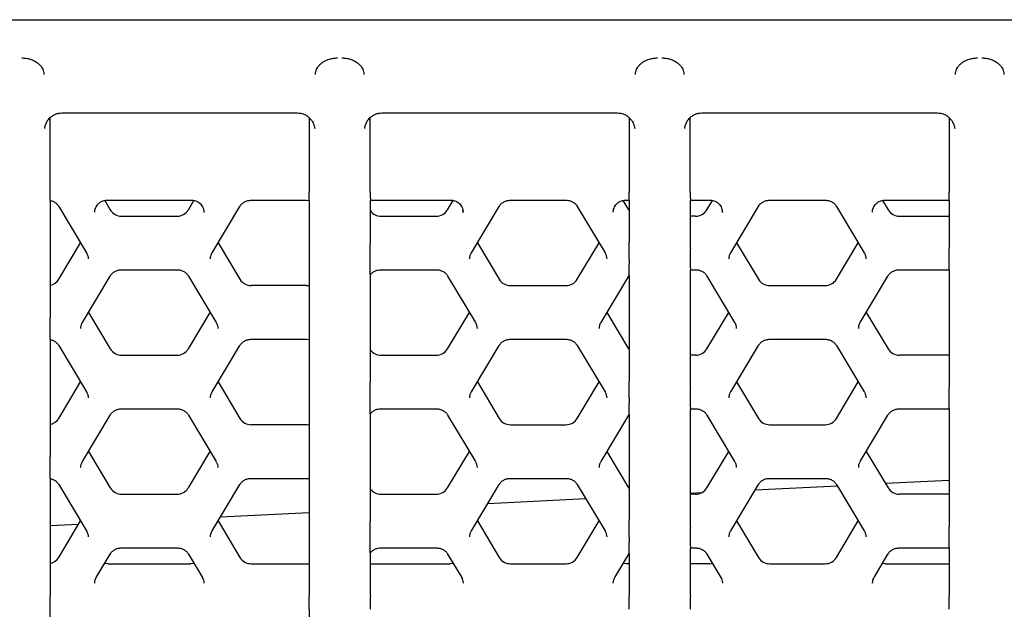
# Model space of a CAD drawing. Header units: millimetres. Extents: x 8 to 897, y 12 to 816.
# Tile 11 of 56: x 426.65 to 437.94, y 695.85 to 702.6. Entities that reach past the tile are written whole.
import ezdxf

# ---------------------------------------------------------------- set-up
doc = ezdxf.new("R2010")
doc.units = ezdxf.units.MM

msp = doc.modelspace()

# ---------------------------------------------------------------- linework, layer by layer
at = {"color": 7, "linetype": 'Continuous', "lineweight": 30}
for p, q in [((409.251, 702.604), (444.051, 702.604)), ((427.136, 701.536), (429.835, 701.536)), ((430.806, 701.536), (433.505, 701.536)), ((434.476, 701.536), (437.175, 701.536)), ((427.001, 700.627), (427.001, 701.482)), ((429.971, 701.482), (429.971, 700.627)), ((430.671, 700.628), (430.671, 701.482)), ((433.641, 701.482), (433.641, 700.628)), ((434.341, 700.628), (434.341, 701.482)), ((437.311, 701.482), (437.311, 700.628)), ((427.003, 699.192), (427.003, 700.531)), ((427.626, 700.533), (427.69, 700.426)), ((427.649, 700.536), (428.626, 700.536)), ((428.585, 700.426), (428.649, 700.533)), ((429.307, 700.536), (429.942, 700.536)), ((429.307, 700.536), (429.307, 700.536)), ((429.942, 700.536), (429.971, 700.533)), ((429.942, 700.536), (429.942, 700.536)), ((429.969, 700.533), (429.969, 699.19)), ((430.672, 700.536), (431.599, 700.536)), ((430.673, 700.044), (430.673, 700.536)), ((431.558, 700.426), (431.622, 700.533)), ((432.28, 700.536), (432.915, 700.536)), ((432.28, 700.536), (432.28, 700.536)), ((432.915, 700.536), (432.915, 700.536)), ((433.637, 700.426), (433.572, 700.533)), ((433.596, 700.536), (433.64, 700.536)), ((433.639, 700.536), (433.639, 700.053)), ((434.342, 700.536), (434.573, 700.536)), ((434.343, 699.985), (434.343, 700.536)), ((434.532, 700.426), (434.596, 700.533)), ((435.253, 700.536), (435.888, 700.536)), ((435.253, 700.536), (435.253, 700.536)), ((435.888, 700.536), (435.888, 700.536)), ((436.546, 700.533), (436.61, 700.426)), ((436.569, 700.536), (437.31, 700.536)), ((437.309, 700.536), (437.309, 699.985)), ((427.099, 700.464), (427.417, 699.933)), ((428.762, 700.409), (428.764, 700.398)), ((428.763, 700.41), (428.764, 700.395)), ((428.858, 699.933), (429.176, 700.464)), ((431.737, 700.395), (431.735, 700.418)), ((431.735, 700.417), (431.737, 700.398)), ((431.832, 699.933), (432.149, 700.464)), ((433.046, 700.464), (433.364, 699.933)), ((433.637, 700.426), (433.639, 700.422)), ((434.708, 700.417), (434.711, 700.398)), ((434.711, 700.395), (434.709, 700.418)), ((434.805, 699.933), (435.123, 700.464)), ((436.019, 700.464), (436.337, 699.933)), ((427.82, 700.353), (428.455, 700.353)), ((430.793, 700.353), (431.428, 700.353)), ((434.402, 700.353), (434.343, 700.353)), ((436.74, 700.353), (437.309, 700.353)), ((427.098, 699.629), (427.348, 700.047)), ((428.927, 700.047), (429.177, 699.629)), ((431.9, 700.047), (432.15, 699.629)), ((433.045, 699.629), (433.295, 700.047)), ((434.873, 700.047), (435.123, 699.629)), ((436.018, 699.629), (436.268, 700.047)), ((430.671, 699.804), (430.671, 699.859)), ((433.641, 699.861), (433.641, 699.802)), ((427.82, 699.739), (428.455, 699.739)), ((427.82, 699.739), (427.82, 699.739)), ((428.455, 699.739), (428.455, 699.739)), ((430.673, 698.45), (430.673, 699.684)), ((430.793, 699.739), (431.428, 699.739)), ((430.793, 699.739), (430.793, 699.739)), ((431.428, 699.739), (431.428, 699.739)), ((434.342, 699.739), (434.402, 699.739)), ((434.343, 698.391), (434.343, 699.739)), ((434.402, 699.739), (434.402, 699.739)), ((436.74, 699.739), (437.31, 699.739)), ((436.74, 699.739), (436.74, 699.739)), ((437.309, 699.739), (437.309, 698.391)), ((427.372, 699.136), (427.689, 699.667)), ((428.586, 699.667), (428.903, 699.136)), ((431.559, 699.667), (431.877, 699.136)), ((433.318, 699.136), (433.636, 699.667)), ((433.633, 699.665), (433.641, 699.674)), ((433.639, 699.672), (433.639, 698.46)), ((434.533, 699.667), (434.85, 699.136)), ((436.292, 699.136), (436.609, 699.667)), ((429.942, 699.557), (429.307, 699.557)), ((432.28, 699.557), (432.915, 699.557)), ((435.253, 699.557), (435.888, 699.557)), ((427.44, 699.25), (427.69, 698.832)), ((428.585, 698.832), (428.835, 699.25)), ((431.558, 698.832), (431.808, 699.25)), ((433.637, 698.832), (433.387, 699.25)), ((434.532, 698.832), (434.782, 699.25)), ((436.36, 699.25), (436.61, 698.832)), ((427.001, 699.033), (427.001, 699.036)), ((427.003, 697.598), (427.003, 698.937)), ((429.307, 698.942), (429.942, 698.942)), ((429.307, 698.942), (429.307, 698.942)), ((429.942, 698.942), (429.971, 698.94)), ((429.942, 698.942), (429.942, 698.942)), ((429.969, 698.944), (429.969, 697.596)), ((432.28, 698.942), (432.915, 698.942)), ((432.28, 698.942), (432.28, 698.942)), ((432.915, 698.942), (432.915, 698.942)), ((435.253, 698.942), (435.888, 698.942)), ((435.253, 698.942), (435.253, 698.942)), ((435.888, 698.942), (435.888, 698.942)), ((427.099, 698.87), (427.417, 698.339)), ((428.858, 698.339), (429.176, 698.87)), ((431.832, 698.339), (432.149, 698.87)), ((433.046, 698.87), (433.364, 698.339)), ((433.637, 698.832), (433.639, 698.828)), ((434.805, 698.339), (435.123, 698.87)), ((436.019, 698.87), (436.337, 698.339)), ((427.82, 698.76), (428.455, 698.76)), ((430.793, 698.76), (431.428, 698.76)), ((434.402, 698.76), (434.343, 698.76)), ((437.309, 698.76), (436.74, 698.76)), ((427.098, 698.035), (427.348, 698.453)), ((428.927, 698.453), (429.177, 698.035)), ((431.9, 698.453), (432.15, 698.035)), ((433.045, 698.035), (433.295, 698.453)), ((434.873, 698.453), (435.123, 698.035)), ((436.018, 698.035), (436.268, 698.453)), ((430.671, 698.21), (430.671, 698.266)), ((433.641, 698.267), (433.641, 698.208)), ((427.82, 698.145), (428.455, 698.145)), ((427.82, 698.145), (427.82, 698.145)), ((428.455, 698.145), (428.455, 698.145)), ((430.793, 698.145), (431.428, 698.145)), ((430.793, 698.145), (430.793, 698.145)), ((431.428, 698.145), (431.428, 698.145)), ((434.342, 698.145), (434.402, 698.145)), ((434.343, 696.797), (434.343, 698.145)), ((434.402, 698.145), (434.402, 698.145)), ((436.74, 698.145), (437.31, 698.145)), ((436.74, 698.145), (436.74, 698.145)), ((437.309, 698.145), (437.309, 696.797)), ((427.372, 697.542), (427.689, 698.073)), ((428.586, 698.073), (428.903, 697.542)), ((430.673, 696.856), (430.673, 698.09)), ((431.559, 698.073), (431.877, 697.542)), ((433.318, 697.542), (433.636, 698.073)), ((433.633, 698.071), (433.641, 698.08)), ((433.639, 698.078), (433.639, 696.866)), ((434.533, 698.073), (434.85, 697.542)), ((436.292, 697.542), (436.609, 698.073)), ((429.942, 697.963), (429.307, 697.963)), ((432.28, 697.963), (432.915, 697.963)), ((435.253, 697.963), (435.888, 697.963)), ((427.44, 697.657), (427.69, 697.238)), ((428.585, 697.238), (428.835, 697.657)), ((431.558, 697.238), (431.808, 697.657)), ((433.637, 697.238), (433.387, 697.657)), ((434.532, 697.238), (434.782, 697.657)), ((436.36, 697.657), (436.61, 697.238)), ((427.001, 697.439), (427.001, 697.443)), ((427.003, 696.004), (427.003, 697.344)), ((429.307, 697.348), (429.942, 697.348)), ((429.307, 697.348), (429.307, 697.348)), ((429.942, 697.348), (429.971, 697.346)), ((429.942, 697.348), (429.942, 697.348)), ((429.969, 697.35), (429.969, 696.003)), ((432.28, 697.348), (432.915, 697.348)), ((432.915, 697.348), (432.915, 697.348)), ((435.253, 697.348), (435.888, 697.348)), ((435.888, 697.348), (435.888, 697.348)), ((437.309, 697.325), (436.58, 697.288)), ((427.099, 697.276), (427.417, 696.745)), ((428.858, 696.745), (429.176, 697.276)), ((431.832, 696.745), (432.149, 697.276)), ((433.046, 697.276), (433.364, 696.745)), ((433.637, 697.238), (433.639, 697.235)), ((434.805, 696.745), (435.123, 697.276)), ((436.029, 697.26), (435.084, 697.213)), ((436.019, 697.276), (436.337, 696.745)), ((427.82, 697.166), (428.455, 697.166)), ((430.793, 697.166), (431.428, 697.166)), ((433.143, 697.114), (432.018, 697.057)), ((434.465, 697.181), (434.343, 697.175)), ((434.402, 697.166), (434.343, 697.166)), ((437.309, 697.166), (436.74, 697.166)), ((427.098, 696.441), (427.348, 696.86)), ((428.927, 696.86), (429.177, 696.441)), ((429.969, 696.954), (428.952, 696.902)), ((431.9, 696.86), (432.15, 696.441)), ((433.045, 696.441), (433.295, 696.86)), ((434.873, 696.86), (435.123, 696.441)), ((436.018, 696.441), (436.268, 696.86)), ((427.324, 696.82), (427.003, 696.804)), ((430.671, 696.616), (430.671, 696.672)), ((433.641, 696.673), (433.641, 696.615)), ((427.82, 696.551), (428.455, 696.551)), ((427.82, 696.551), (427.82, 696.551)), ((428.455, 696.551), (428.455, 696.551)), ((430.793, 696.551), (431.428, 696.551)), ((430.793, 696.551), (430.793, 696.551)), ((431.428, 696.551), (431.428, 696.551)), ((434.342, 696.551), (434.402, 696.551)), ((434.343, 696), (434.343, 696.551)), ((434.402, 696.551), (434.402, 696.551)), ((436.74, 696.551), (437.31, 696.551)), ((436.74, 696.551), (436.74, 696.551)), ((437.309, 696.551), (437.309, 696)), ((427.529, 696.211), (427.689, 696.479)), ((428.586, 696.479), (428.746, 696.211)), ((430.673, 696), (430.673, 696.497)), ((431.559, 696.479), (431.72, 696.211)), ((433.476, 696.211), (433.636, 696.479)), ((433.633, 696.477), (433.641, 696.486)), ((433.639, 696.484), (433.639, 696)), ((434.533, 696.479), (434.693, 696.211)), ((436.449, 696.211), (436.609, 696.479)), ((427.661, 696.369), (428.614, 696.369)), ((429.307, 696.369), (429.942, 696.369)), ((430.673, 696.369), (431.587, 696.369)), ((432.28, 696.369), (432.915, 696.369)), ((433.639, 696.369), (433.608, 696.369)), ((434.561, 696.369), (434.343, 696.369)), ((435.253, 696.369), (435.888, 696.369)), ((436.581, 696.369), (437.309, 696.369)), ((427.511, 696.145), (427.511, 696.151)), ((428.763, 696.152), (428.764, 696.147)), ((428.764, 696.152), (428.764, 696.145)), ((431.737, 696.152), (431.737, 696.147)), ((431.737, 696.152), (431.737, 696.145)), ((433.458, 696.145), (433.458, 696.151)), ((434.71, 696.152), (434.711, 696.147)), ((434.71, 696.152), (434.711, 696.145)), ((436.431, 696.147), (436.432, 696.152)), ((436.431, 696.152), (436.431, 696.145)), ((427.001, 694.471), (427.001, 695.849)), ((429.971, 695.849), (429.971, 694.471))]:
    msp.add_line(p, q, dxfattribs=at)
at = {"color": 7, "linetype": 'Continuous', "lineweight": 30, "flags": 128}
for points in [[(427.099, 700.464), (427.1, 700.462), (427.102, 700.461)], [(429.176, 700.464), (429.175, 700.462), (429.173, 700.461)], [(432.147, 700.461), (432.148, 700.462), (432.149, 700.464)], [(433.046, 700.464), (433.047, 700.462), (433.048, 700.461)], [(435.12, 700.461), (435.121, 700.462), (435.123, 700.464)], [(436.019, 700.464), (436.02, 700.462), (436.022, 700.461)], [(427.417, 699.933), (427.418, 699.931), (427.419, 699.93)], [(428.858, 699.933), (428.857, 699.931), (428.856, 699.93)], [(431.832, 699.933), (431.83, 699.931), (431.829, 699.93)], [(433.364, 699.933), (433.365, 699.931), (433.366, 699.93)], [(434.805, 699.933), (434.804, 699.931), (434.803, 699.93)], [(436.337, 699.933), (436.338, 699.931), (436.339, 699.93)], [(427.689, 699.667), (427.688, 699.666), (427.687, 699.665)], [(428.586, 699.667), (428.587, 699.666), (428.588, 699.665)], [(431.559, 699.667), (431.56, 699.666), (431.562, 699.665)], [(433.636, 699.667), (433.635, 699.666), (433.633, 699.665)], [(434.533, 699.667), (434.534, 699.666), (434.535, 699.665)], [(436.609, 699.667), (436.608, 699.666), (436.607, 699.665)], [(429.942, 699.557), (429.961, 699.558), (429.969, 699.559)], [(427.372, 699.136), (427.37, 699.134), (427.369, 699.133)], [(428.903, 699.136), (428.905, 699.134), (428.906, 699.133)], [(431.877, 699.136), (431.878, 699.134), (431.879, 699.133)], [(433.318, 699.136), (433.317, 699.134), (433.316, 699.133)], [(434.85, 699.136), (434.851, 699.134), (434.853, 699.133)], [(436.292, 699.136), (436.291, 699.134), (436.289, 699.133)], [(427.099, 698.87), (427.1, 698.869), (427.102, 698.868)], [(429.176, 698.87), (429.175, 698.869), (429.173, 698.868)], [(432.149, 698.87), (432.148, 698.869), (432.147, 698.868)], [(433.046, 698.87), (433.047, 698.869), (433.048, 698.868)], [(435.123, 698.87), (435.121, 698.869), (435.12, 698.868)], [(436.019, 698.87), (436.02, 698.869), (436.022, 698.868)], [(427.417, 698.339), (427.418, 698.337), (427.419, 698.336)], [(428.858, 698.339), (428.857, 698.337), (428.856, 698.336)], [(431.832, 698.339), (431.83, 698.337), (431.829, 698.336)], [(433.364, 698.339), (433.365, 698.337), (433.366, 698.336)], [(434.805, 698.339), (434.804, 698.337), (434.803, 698.336)], [(436.337, 698.339), (436.338, 698.337), (436.339, 698.336)], [(427.689, 698.073), (427.688, 698.072), (427.687, 698.071)], [(428.586, 698.073), (428.587, 698.072), (428.588, 698.071)], [(431.559, 698.073), (431.56, 698.072), (431.562, 698.071)], [(433.636, 698.073), (433.635, 698.072), (433.633, 698.071)], [(434.533, 698.073), (434.534, 698.072), (434.535, 698.071)], [(436.609, 698.073), (436.608, 698.072), (436.607, 698.071)], [(429.942, 697.963), (429.961, 697.964), (429.969, 697.965)], [(427.372, 697.542), (427.37, 697.541), (427.369, 697.54)], [(428.903, 697.542), (428.905, 697.541), (428.906, 697.54)], [(431.877, 697.542), (431.878, 697.541), (431.879, 697.54)], [(433.318, 697.542), (433.317, 697.541), (433.316, 697.54)], [(434.85, 697.542), (434.851, 697.541), (434.853, 697.54)], [(436.292, 697.542), (436.291, 697.541), (436.289, 697.54)], [(427.099, 697.276), (427.1, 697.275), (427.102, 697.274)], [(429.176, 697.276), (429.175, 697.275), (429.173, 697.274)], [(432.149, 697.276), (432.148, 697.275), (432.147, 697.274)], [(433.046, 697.276), (433.047, 697.275), (433.048, 697.274)], [(435.123, 697.276), (435.121, 697.275), (435.12, 697.274)], [(436.019, 697.276), (436.02, 697.275), (436.022, 697.274)], [(427.417, 696.745), (427.418, 696.744), (427.419, 696.743)], [(428.858, 696.745), (428.857, 696.744), (428.856, 696.743)], [(431.832, 696.745), (431.83, 696.744), (431.829, 696.743)], [(433.364, 696.745), (433.365, 696.744), (433.366, 696.743)], [(434.805, 696.745), (434.804, 696.744), (434.803, 696.743)], [(436.337, 696.745), (436.338, 696.744), (436.339, 696.743)], [(427.689, 696.479), (427.688, 696.478), (427.687, 696.477)], [(428.586, 696.479), (428.587, 696.478), (428.588, 696.477)], [(431.559, 696.479), (431.56, 696.478), (431.562, 696.477)], [(433.636, 696.479), (433.635, 696.478), (433.633, 696.477)], [(434.533, 696.479), (434.534, 696.478), (434.535, 696.477)], [(436.609, 696.479), (436.608, 696.478), (436.607, 696.477)], [(427.661, 696.369), (427.635, 696.371), (427.626, 696.373)], [(428.649, 696.373), (428.64, 696.371), (428.614, 696.369)], [(429.942, 696.369), (429.961, 696.37), (429.969, 696.371)], [(431.623, 696.373), (431.613, 696.371), (431.587, 696.369)], [(433.608, 696.369), (433.582, 696.371), (433.572, 696.373)], [(434.561, 696.369), (434.587, 696.371), (434.596, 696.373)], [(436.581, 696.369), (436.555, 696.371), (436.546, 696.373)]]:
    msp.add_lwpolyline(points, dxfattribs=at)
at = {"color": 7, "linetype": 'Continuous', "lineweight": 30}
for centre, radius, start, end in [((427.819, 700.504), 0.151, 211.3454, 270.3597), ((428.456, 700.504), 0.151, 269.6403, 328.6546), ((430.793, 700.505), 0.152, 217.6706, 270.3062), ((431.429, 700.504), 0.151, 269.6403, 328.6546), ((434.403, 700.504), 0.151, 269.6403, 328.6546), ((436.739, 700.504), 0.151, 211.3454, 270.3597), ((426.97, 699.707), 0.15, 282.5497, 328.7393), ((429.306, 699.708), 0.151, 211.3454, 270.3597), ((432.279, 699.708), 0.151, 211.3454, 270.3597), ((432.916, 699.708), 0.151, 269.6403, 328.6546), ((435.252, 699.708), 0.151, 211.3454, 270.3597), ((435.889, 699.708), 0.151, 269.6403, 328.6546), ((427.819, 698.911), 0.151, 211.3454, 270.3597), ((428.456, 698.911), 0.151, 269.6403, 328.6546), ((430.793, 698.911), 0.152, 217.6706, 270.3062), ((431.429, 698.911), 0.151, 269.6403, 328.6546), ((434.403, 698.911), 0.151, 269.6403, 328.6546), ((436.739, 698.911), 0.151, 211.3454, 270.3597), ((426.97, 698.113), 0.15, 282.5497, 328.7393), ((429.306, 698.114), 0.151, 211.3454, 270.3597), ((432.279, 698.114), 0.151, 211.3454, 270.3597), ((432.916, 698.114), 0.151, 269.6403, 328.6546), ((435.252, 698.114), 0.151, 211.3454, 270.3597), ((435.889, 698.114), 0.151, 269.6403, 328.6546), ((427.819, 697.317), 0.151, 211.3454, 270.3597), ((428.456, 697.317), 0.151, 269.6403, 328.6546), ((430.793, 697.317), 0.152, 217.6706, 270.3062), ((431.429, 697.317), 0.151, 269.6403, 328.6546), ((434.403, 697.317), 0.151, 269.6403, 328.6546), ((436.739, 697.317), 0.151, 211.3454, 270.3597), ((426.97, 696.519), 0.15, 282.5497, 328.7393), ((429.306, 696.52), 0.151, 211.3454, 270.3597), ((432.279, 696.52), 0.151, 211.3454, 270.3597), ((432.916, 696.52), 0.151, 269.6403, 328.6546), ((435.252, 696.52), 0.151, 211.3454, 270.3597), ((435.889, 696.52), 0.151, 269.6403, 328.6546)]:
    msp.add_arc(centre, radius, start, end, dxfattribs=at)
for centre, start_param, end_param in [((430.673, 700.661), 1.832644, 3.141641), ((433.639, 700.661), 3.141544, 4.450541), ((434.343, 700.661), 1.832644, 3.141641), ((437.309, 700.661), 3.141544, 4.450541), ((434.343, 699.864), 0.261848, 3.141641), ((437.309, 699.864), 3.141544, 6.021337), ((434.343, 698.27), 0.261848, 3.141641), ((437.309, 698.27), 3.141544, 6.021337), ((434.343, 696.676), 0.261848, 3.141641), ((437.309, 696.676), 3.141544, 6.021337), ((430.673, 695.879), 0.261848, 1.832644), ((433.639, 695.879), 4.450541, 6.021337), ((434.343, 695.879), 0.261848, 1.832644), ((437.309, 695.879), 4.450541, 6.021337)]:
    msp.add_ellipse(centre, major_axis=(0, 0.125), ratio=0.013488, start_param=start_param, end_param=end_param, dxfattribs=at)
for points, knots in [([(426.676, 702.166), (426.692, 702.166), (426.724, 702.164), (426.771, 702.154), (426.816, 702.136), (426.846, 702.117), (426.864, 702.103), (426.873, 702.094), (426.883, 702.084), (426.893, 702.073), (426.904, 702.057), (426.916, 702.035), (426.926, 702.006), (426.928, 701.986), (426.929, 701.975)], [0, 0, 0, 0, 0.105375, 0.216596, 0.33553, 0.463705, 0.498439, 0.537339, 0.580425, 0.627711, 0.67921, 0.774391, 0.881315, 1, 1, 1, 1]), ([(430.043, 701.975), (430.044, 701.986), (430.045, 702.006), (430.055, 702.035), (430.071, 702.063), (430.091, 702.088), (430.112, 702.106), (430.127, 702.117), (430.137, 702.124), (430.147, 702.13), (430.168, 702.141), (430.2, 702.154), (430.248, 702.164), (430.28, 702.166), (430.296, 702.166)], [0, 0, 0, 0, 0.118699, 0.22563, 0.320811, 0.441548, 0.536105, 0.569143, 0.601542, 0.633322, 0.664503, 0.783434, 0.894645, 1, 1, 1, 1]), ([(430.346, 702.166), (430.362, 702.166), (430.394, 702.164), (430.441, 702.154), (430.486, 702.136), (430.516, 702.117), (430.534, 702.103), (430.543, 702.094), (430.553, 702.084), (430.563, 702.073), (430.574, 702.057), (430.586, 702.035), (430.596, 702.006), (430.598, 701.986), (430.599, 701.975)], [0, 0, 0, 0, 0.105375, 0.216596, 0.33553, 0.463705, 0.498439, 0.537339, 0.580425, 0.627711, 0.67921, 0.774391, 0.881315, 1, 1, 1, 1]), ([(433.713, 701.975), (433.714, 701.986), (433.715, 702.006), (433.725, 702.035), (433.741, 702.063), (433.761, 702.088), (433.782, 702.106), (433.797, 702.117), (433.807, 702.124), (433.817, 702.13), (433.838, 702.141), (433.87, 702.154), (433.918, 702.164), (433.95, 702.166), (433.966, 702.166)], [0, 0, 0, 0, 0.118699, 0.22563, 0.320811, 0.441548, 0.536105, 0.569143, 0.601542, 0.633322, 0.664503, 0.783434, 0.894645, 1, 1, 1, 1]), ([(434.016, 702.166), (434.032, 702.166), (434.064, 702.164), (434.111, 702.154), (434.156, 702.136), (434.186, 702.117), (434.204, 702.103), (434.213, 702.094), (434.223, 702.084), (434.233, 702.073), (434.244, 702.057), (434.256, 702.035), (434.266, 702.006), (434.268, 701.986), (434.269, 701.975)], [0, 0, 0, 0, 0.105375, 0.216596, 0.33553, 0.463705, 0.498439, 0.537339, 0.580425, 0.627711, 0.67921, 0.774391, 0.881315, 1, 1, 1, 1]), ([(437.383, 701.975), (437.384, 701.986), (437.385, 702.006), (437.395, 702.035), (437.411, 702.063), (437.431, 702.088), (437.452, 702.106), (437.467, 702.117), (437.477, 702.124), (437.487, 702.13), (437.508, 702.141), (437.54, 702.154), (437.588, 702.164), (437.62, 702.166), (437.636, 702.166)], [0, 0, 0, 0, 0.118699, 0.22563, 0.320811, 0.441548, 0.536105, 0.569143, 0.601542, 0.633322, 0.664503, 0.783434, 0.894645, 1, 1, 1, 1]), ([(437.686, 702.166), (437.702, 702.166), (437.734, 702.164), (437.781, 702.154), (437.826, 702.136), (437.856, 702.117), (437.874, 702.103), (437.883, 702.094), (437.893, 702.084), (437.903, 702.073), (437.914, 702.057), (437.926, 702.035), (437.936, 702.006), (437.938, 701.986), (437.939, 701.975)], [0, 0, 0, 0, 0.1053747, 0.216596, 0.3355296, 0.4637046, 0.4984394, 0.5373392, 0.5804247, 0.6277111, 0.6792097, 0.7743912, 0.8813153, 1, 1, 1, 1]), ([(426.938, 701.359), (426.938, 701.361), (426.938, 701.364), (426.939, 701.372), (426.942, 701.383), (426.946, 701.399), (426.953, 701.417), (426.966, 701.442), (426.988, 701.472), (427.021, 701.501), (427.059, 701.522), (427.097, 701.534), (427.123, 701.535), (427.136, 701.536)], [0, 0, 0, 0, 0.080981, 0.155784, 0.222059, 0.280765, 0.337776, 0.397619, 0.526327, 0.65528, 0.775681, 0.890448, 1, 1, 1, 1]), ([(429.836, 701.536), (429.848, 701.535), (429.873, 701.534), (429.912, 701.522), (429.948, 701.503), (429.981, 701.475), (430.003, 701.447), (430.015, 701.424), (430.023, 701.408), (430.028, 701.393), (430.032, 701.375), (430.033, 701.366), (430.034, 701.359)], [0, 0, 0, 0, 0.109842, 0.22726, 0.351631, 0.480135, 0.604324, 0.66411, 0.724523, 0.787798, 0.855006, 1, 1, 1, 1]), ([(430.608, 701.359), (430.608, 701.361), (430.608, 701.364), (430.609, 701.372), (430.612, 701.383), (430.616, 701.399), (430.623, 701.417), (430.636, 701.442), (430.658, 701.472), (430.691, 701.501), (430.729, 701.522), (430.767, 701.534), (430.793, 701.535), (430.806, 701.536)], [0, 0, 0, 0, 0.080981, 0.155784, 0.222059, 0.280765, 0.337776, 0.397619, 0.526327, 0.65528, 0.775681, 0.890448, 1, 1, 1, 1]), ([(433.506, 701.536), (433.518, 701.535), (433.543, 701.534), (433.582, 701.522), (433.618, 701.503), (433.651, 701.475), (433.673, 701.447), (433.685, 701.424), (433.693, 701.408), (433.698, 701.393), (433.702, 701.375), (433.703, 701.366), (433.704, 701.359)], [0, 0, 0, 0, 0.109842, 0.22726, 0.351631, 0.480135, 0.604324, 0.66411, 0.724523, 0.787798, 0.855006, 1, 1, 1, 1]), ([(434.278, 701.359), (434.278, 701.361), (434.278, 701.364), (434.279, 701.372), (434.282, 701.383), (434.286, 701.399), (434.293, 701.417), (434.306, 701.442), (434.328, 701.472), (434.361, 701.501), (434.399, 701.522), (434.437, 701.534), (434.463, 701.535), (434.476, 701.536)], [0, 0, 0, 0, 0.080981, 0.155784, 0.222059, 0.280765, 0.337776, 0.397619, 0.526327, 0.65528, 0.775681, 0.890448, 1, 1, 1, 1]), ([(437.176, 701.536), (437.188, 701.535), (437.213, 701.534), (437.252, 701.522), (437.288, 701.503), (437.321, 701.475), (437.343, 701.447), (437.355, 701.424), (437.363, 701.408), (437.368, 701.393), (437.372, 701.375), (437.373, 701.366), (437.374, 701.359)], [0, 0, 0, 0, 0.109842, 0.22726, 0.351631, 0.480135, 0.604324, 0.66411, 0.724523, 0.787798, 0.855006, 1, 1, 1, 1]), ([(427.002, 700.533), (427.002, 700.533), (427.002, 700.531), (427.002, 700.542), (427.001, 700.564), (427.001, 700.595), (427.001, 700.617), (427.001, 700.627)], [0, 0, 0, 0, 0.02111, 0.282231, 0.547904, 0.818016, 1, 1, 1, 1]), ([(429.97, 700.534), (429.97, 700.534), (429.97, 700.532), (429.97, 700.542), (429.971, 700.564), (429.971, 700.595), (429.971, 700.618), (429.971, 700.627)], [0, 0, 0, 0, 0.015228, 0.278748, 0.544487, 0.81368, 1, 1, 1, 1]), ([(427.002, 700.531), (427.008, 700.53), (427.027, 700.527), (427.054, 700.512), (427.082, 700.49), (427.095, 700.471), (427.102, 700.461)], [0, 0, 0, 0, 0.156474, 0.438604, 0.719762, 1, 1, 1, 1]), ([(427.511, 700.398), (427.511, 700.398), (427.511, 700.399), (427.511, 700.403), (427.511, 700.414), (427.515, 700.434), (427.526, 700.46), (427.539, 700.48), (427.551, 700.494), (427.562, 700.503), (427.574, 700.513), (427.59, 700.522), (427.608, 700.53), (427.629, 700.535), (427.644, 700.535), (427.651, 700.535)], [0, 0, 0, 0, 0.013531, 0.028749, 0.065412, 0.16747, 0.306734, 0.428341, 0.491132, 0.542871, 0.620802, 0.700056, 0.793095, 0.894886, 1, 1, 1, 1]), ([(428.624, 700.535), (428.634, 700.535), (428.653, 700.534), (428.678, 700.526), (428.699, 700.515), (428.717, 700.501), (428.734, 700.483), (428.749, 700.459), (428.76, 700.434), (428.762, 700.417), (428.762, 700.409)], [0, 0, 0, 0, 0.157634, 0.287418, 0.382319, 0.487586, 0.607908, 0.744163, 0.89594, 1, 1, 1, 1]), ([(429.173, 700.461), (429.181, 700.472), (429.196, 700.494), (429.228, 700.517), (429.266, 700.533), (429.293, 700.535), (429.307, 700.536)], [0, 0, 0, 0, 0.24871, 0.498249, 0.748663, 1, 1, 1, 1]), ([(431.598, 700.535), (431.608, 700.535), (431.626, 700.534), (431.651, 700.526), (431.672, 700.515), (431.69, 700.501), (431.708, 700.483), (431.723, 700.459), (431.732, 700.436), (431.734, 700.422), (431.735, 700.417)], [0, 0, 0, 0, 0.16379, 0.298643, 0.39725, 0.506627, 0.631648, 0.773224, 0.930928, 1, 1, 1, 1]), ([(432.147, 700.461), (432.154, 700.472), (432.169, 700.494), (432.202, 700.517), (432.239, 700.533), (432.266, 700.535), (432.28, 700.536)], [0, 0, 0, 0, 0.2487098, 0.4982485, 0.7486631, 1, 1, 1, 1]), ([(432.915, 700.536), (432.929, 700.535), (432.956, 700.533), (432.993, 700.517), (433.026, 700.494), (433.041, 700.472), (433.048, 700.461)], [0, 0, 0, 0, 0.2513369, 0.5017515, 0.7512902, 1, 1, 1, 1]), ([(433.458, 700.398), (433.458, 700.398), (433.458, 700.399), (433.458, 700.403), (433.458, 700.414), (433.462, 700.434), (433.472, 700.46), (433.486, 700.48), (433.498, 700.494), (433.508, 700.503), (433.52, 700.513), (433.536, 700.522), (433.555, 700.53), (433.576, 700.535), (433.59, 700.535), (433.598, 700.535)], [0, 0, 0, 0, 0.013531, 0.028749, 0.065412, 0.16747, 0.306734, 0.428341, 0.491132, 0.542871, 0.620802, 0.700056, 0.793095, 0.894886, 1, 1, 1, 1]), ([(434.571, 700.535), (434.581, 700.535), (434.599, 700.534), (434.624, 700.526), (434.645, 700.515), (434.663, 700.501), (434.681, 700.483), (434.696, 700.459), (434.706, 700.436), (434.707, 700.422), (434.708, 700.417)], [0, 0, 0, 0, 0.16379, 0.298643, 0.39725, 0.506627, 0.631648, 0.773224, 0.930928, 1, 1, 1, 1]), ([(435.12, 700.461), (435.128, 700.472), (435.142, 700.494), (435.175, 700.517), (435.213, 700.533), (435.24, 700.535), (435.253, 700.536)], [0, 0, 0, 0, 0.24871, 0.498249, 0.748663, 1, 1, 1, 1]), ([(435.888, 700.536), (435.902, 700.535), (435.929, 700.533), (435.967, 700.517), (435.999, 700.494), (436.014, 700.472), (436.022, 700.461)], [0, 0, 0, 0, 0.251337, 0.501751, 0.75129, 1, 1, 1, 1]), ([(436.431, 700.398), (436.431, 700.398), (436.431, 700.399), (436.431, 700.403), (436.431, 700.414), (436.435, 700.434), (436.446, 700.46), (436.459, 700.48), (436.471, 700.494), (436.482, 700.503), (436.494, 700.513), (436.51, 700.522), (436.528, 700.53), (436.549, 700.535), (436.564, 700.535), (436.571, 700.535)], [0, 0, 0, 0, 0.013531, 0.028749, 0.065412, 0.16747, 0.306734, 0.428341, 0.491132, 0.542871, 0.620802, 0.700056, 0.793095, 0.894886, 1, 1, 1, 1]), ([(430.671, 699.859), (430.671, 699.87), (430.671, 699.891), (430.671, 699.922), (430.671, 699.951), (430.671, 699.976), (430.672, 699.998), (430.672, 700.018), (430.672, 700.035), (430.672, 700.041), (430.673, 700.044)], [0, 0, 0, 0, 0.145963, 0.29205, 0.420245, 0.548438, 0.656044, 0.763492, 0.899766, 1, 1, 1, 1]), ([(433.641, 699.861), (433.641, 699.871), (433.641, 699.892), (433.641, 699.924), (433.641, 699.953), (433.64, 699.98), (433.64, 700.004), (433.64, 700.026), (433.639, 700.045), (433.639, 700.051), (433.639, 700.053)], [0, 0, 0, 0, 0.142454, 0.285051, 0.414005, 0.542989, 0.660286, 0.777397, 0.907911, 1, 1, 1, 1]), ([(427.419, 699.93), (427.424, 699.919), (427.434, 699.898), (427.435, 699.875), (427.436, 699.864)], [0, 0, 0, 0, 0.502816, 1, 1, 1, 1]), ([(428.839, 699.864), (428.84, 699.875), (428.841, 699.898), (428.851, 699.919), (428.856, 699.93)], [0, 0, 0, 0, 0.497184, 1, 1, 1, 1]), ([(431.812, 699.864), (431.813, 699.875), (431.815, 699.898), (431.824, 699.919), (431.829, 699.93)], [0, 0, 0, 0, 0.497184, 1, 1, 1, 1]), ([(433.366, 699.93), (433.371, 699.919), (433.381, 699.898), (433.382, 699.875), (433.383, 699.864)], [0, 0, 0, 0, 0.502816, 1, 1, 1, 1]), ([(434.786, 699.864), (434.787, 699.875), (434.788, 699.898), (434.798, 699.919), (434.802, 699.93)], [0, 0, 0, 0, 0.497184, 1, 1, 1, 1]), ([(436.339, 699.93), (436.344, 699.919), (436.354, 699.898), (436.355, 699.875), (436.356, 699.864)], [0, 0, 0, 0, 0.502816, 1, 1, 1, 1]), ([(430.672, 699.683), (430.672, 699.685), (430.672, 699.688), (430.672, 699.702), (430.671, 699.718), (430.671, 699.737), (430.671, 699.765), (430.671, 699.789), (430.671, 699.804)], [0, 0, 0, 0, 0.154154, 0.298709, 0.44344, 0.593014, 0.742556, 1, 1, 1, 1]), ([(433.64, 699.675), (433.64, 699.677), (433.64, 699.682), (433.64, 699.698), (433.64, 699.717), (433.641, 699.74), (433.641, 699.768), (433.641, 699.79), (433.641, 699.802)], [0, 0, 0, 0, 0.1541314, 0.3140709, 0.4741795, 0.6397409, 0.8051938, 1, 1, 1, 1]), ([(427.687, 699.665), (427.694, 699.675), (427.709, 699.697), (427.742, 699.72), (427.779, 699.736), (427.806, 699.738), (427.82, 699.739)], [0, 0, 0, 0, 0.24871, 0.498249, 0.748663, 1, 1, 1, 1]), ([(428.455, 699.739), (428.469, 699.738), (428.496, 699.736), (428.533, 699.72), (428.566, 699.697), (428.581, 699.675), (428.588, 699.665)], [0, 0, 0, 0, 0.251337, 0.501751, 0.75129, 1, 1, 1, 1]), ([(430.673, 699.682), (430.679, 699.689), (430.693, 699.706), (430.722, 699.724), (430.757, 699.737), (430.781, 699.738), (430.793, 699.739)], [0, 0, 0, 0, 0.212864, 0.474454, 0.736822, 1, 1, 1, 1]), ([(431.428, 699.739), (431.442, 699.738), (431.469, 699.736), (431.507, 699.72), (431.539, 699.697), (431.554, 699.675), (431.562, 699.665)], [0, 0, 0, 0, 0.251337, 0.501751, 0.75129, 1, 1, 1, 1]), ([(434.402, 699.739), (434.415, 699.738), (434.443, 699.736), (434.48, 699.72), (434.513, 699.697), (434.528, 699.675), (434.535, 699.665)], [0, 0, 0, 0, 0.251337, 0.501751, 0.75129, 1, 1, 1, 1]), ([(436.607, 699.665), (436.614, 699.675), (436.629, 699.697), (436.662, 699.72), (436.699, 699.736), (436.726, 699.738), (436.74, 699.739)], [0, 0, 0, 0, 0.24871, 0.498249, 0.748663, 1, 1, 1, 1]), ([(427.001, 699.036), (427.001, 699.051), (427.001, 699.079), (427.001, 699.122), (427.002, 699.158), (427.002, 699.181), (427.002, 699.189), (427.003, 699.192)], [0, 0, 0, 0, 0.217459, 0.434876, 0.653154, 0.870322, 1, 1, 1, 1]), ([(427.352, 699.067), (427.353, 699.078), (427.355, 699.101), (427.364, 699.123), (427.369, 699.133)], [0, 0, 0, 0, 0.497184, 1, 1, 1, 1]), ([(428.906, 699.133), (428.911, 699.123), (428.921, 699.101), (428.922, 699.078), (428.923, 699.067)], [0, 0, 0, 0, 0.502816, 1, 1, 1, 1]), ([(429.969, 699.19), (429.969, 699.185), (429.97, 699.176), (429.97, 699.145), (429.971, 699.108), (429.971, 699.069), (429.971, 699.045), (429.971, 699.035)], [0, 0, 0, 0, 0.209516, 0.418971, 0.630191, 0.844155, 1, 1, 1, 1]), ([(431.879, 699.133), (431.884, 699.123), (431.894, 699.101), (431.895, 699.078), (431.896, 699.067)], [0, 0, 0, 0, 0.502816, 1, 1, 1, 1]), ([(433.299, 699.067), (433.3, 699.078), (433.301, 699.101), (433.311, 699.123), (433.316, 699.133)], [0, 0, 0, 0, 0.497184, 1, 1, 1, 1]), ([(434.853, 699.133), (434.858, 699.123), (434.867, 699.101), (434.869, 699.078), (434.869, 699.067)], [0, 0, 0, 0, 0.502816, 1, 1, 1, 1]), ([(436.273, 699.067), (436.273, 699.078), (436.275, 699.101), (436.284, 699.123), (436.289, 699.133)], [0, 0, 0, 0, 0.497184, 1, 1, 1, 1]), ([(427.002, 698.939), (427.002, 698.939), (427.002, 698.937), (427.002, 698.948), (427.001, 698.97), (427.001, 699.001), (427.001, 699.024), (427.001, 699.033)], [0, 0, 0, 0, 0.02111, 0.282231, 0.547904, 0.818016, 1, 1, 1, 1]), ([(429.971, 699.035), (429.971, 699.021), (429.971, 698.994), (429.971, 698.963), (429.97, 698.944), (429.97, 698.942), (429.97, 698.941)], [0, 0, 0, 0, 0.268122, 0.536235, 0.804379, 1, 1, 1, 1]), ([(427.002, 698.938), (427.008, 698.936), (427.027, 698.933), (427.054, 698.918), (427.082, 698.896), (427.095, 698.877), (427.102, 698.868)], [0, 0, 0, 0, 0.156474, 0.438604, 0.719762, 1, 1, 1, 1]), ([(429.173, 698.868), (429.181, 698.878), (429.196, 698.9), (429.228, 698.923), (429.266, 698.939), (429.293, 698.941), (429.307, 698.942)], [0, 0, 0, 0, 0.24871, 0.498249, 0.748663, 1, 1, 1, 1]), ([(432.147, 698.868), (432.154, 698.878), (432.169, 698.9), (432.202, 698.923), (432.239, 698.939), (432.266, 698.941), (432.28, 698.942)], [0, 0, 0, 0, 0.24871, 0.498249, 0.748663, 1, 1, 1, 1]), ([(432.915, 698.942), (432.929, 698.941), (432.956, 698.939), (432.993, 698.923), (433.026, 698.9), (433.041, 698.878), (433.048, 698.868)], [0, 0, 0, 0, 0.251337, 0.501751, 0.75129, 1, 1, 1, 1]), ([(435.12, 698.868), (435.128, 698.878), (435.142, 698.9), (435.175, 698.923), (435.213, 698.939), (435.24, 698.941), (435.253, 698.942)], [0, 0, 0, 0, 0.24871, 0.498249, 0.748663, 1, 1, 1, 1]), ([(435.888, 698.942), (435.902, 698.941), (435.929, 698.939), (435.967, 698.923), (435.999, 698.9), (436.014, 698.878), (436.022, 698.868)], [0, 0, 0, 0, 0.251337, 0.501751, 0.75129, 1, 1, 1, 1]), ([(430.671, 698.266), (430.671, 698.276), (430.671, 698.297), (430.671, 698.328), (430.671, 698.357), (430.671, 698.382), (430.672, 698.404), (430.672, 698.425), (430.672, 698.442), (430.672, 698.447), (430.673, 698.45)], [0, 0, 0, 0, 0.145963, 0.29205, 0.420245, 0.548438, 0.656044, 0.763492, 0.899766, 1, 1, 1, 1]), ([(433.641, 698.267), (433.641, 698.278), (433.641, 698.299), (433.641, 698.33), (433.641, 698.359), (433.64, 698.386), (433.64, 698.41), (433.64, 698.433), (433.639, 698.451), (433.639, 698.457), (433.639, 698.46)], [0, 0, 0, 0, 0.142454, 0.285051, 0.414005, 0.542989, 0.660286, 0.777397, 0.907911, 1, 1, 1, 1]), ([(427.419, 698.336), (427.424, 698.326), (427.434, 698.304), (427.435, 698.281), (427.436, 698.27)], [0, 0, 0, 0, 0.502816, 1, 1, 1, 1]), ([(428.839, 698.27), (428.84, 698.281), (428.841, 698.304), (428.851, 698.326), (428.856, 698.336)], [0, 0, 0, 0, 0.497184, 1, 1, 1, 1]), ([(431.812, 698.27), (431.813, 698.281), (431.815, 698.304), (431.824, 698.326), (431.829, 698.336)], [0, 0, 0, 0, 0.497184, 1, 1, 1, 1]), ([(433.366, 698.336), (433.371, 698.326), (433.381, 698.304), (433.382, 698.281), (433.383, 698.27)], [0, 0, 0, 0, 0.502816, 1, 1, 1, 1]), ([(434.786, 698.27), (434.787, 698.281), (434.788, 698.304), (434.798, 698.326), (434.802, 698.336)], [0, 0, 0, 0, 0.497184, 1, 1, 1, 1]), ([(436.339, 698.336), (436.344, 698.326), (436.354, 698.304), (436.355, 698.281), (436.356, 698.27)], [0, 0, 0, 0, 0.502816, 1, 1, 1, 1]), ([(430.672, 698.089), (430.672, 698.091), (430.672, 698.094), (430.672, 698.108), (430.671, 698.124), (430.671, 698.143), (430.671, 698.171), (430.671, 698.195), (430.671, 698.21)], [0, 0, 0, 0, 0.154154, 0.298709, 0.44344, 0.593014, 0.742556, 1, 1, 1, 1]), ([(427.687, 698.071), (427.694, 698.081), (427.709, 698.103), (427.742, 698.126), (427.779, 698.142), (427.806, 698.144), (427.82, 698.145)], [0, 0, 0, 0, 0.24871, 0.498249, 0.748663, 1, 1, 1, 1]), ([(428.455, 698.145), (428.469, 698.144), (428.496, 698.142), (428.533, 698.126), (428.566, 698.103), (428.581, 698.081), (428.588, 698.071)], [0, 0, 0, 0, 0.251337, 0.501751, 0.75129, 1, 1, 1, 1]), ([(430.673, 698.088), (430.679, 698.096), (430.693, 698.112), (430.722, 698.13), (430.757, 698.143), (430.781, 698.144), (430.793, 698.145)], [0, 0, 0, 0, 0.212864, 0.474454, 0.736822, 1, 1, 1, 1]), ([(431.428, 698.145), (431.442, 698.144), (431.469, 698.142), (431.507, 698.126), (431.539, 698.103), (431.554, 698.081), (431.562, 698.071)], [0, 0, 0, 0, 0.251337, 0.501751, 0.75129, 1, 1, 1, 1]), ([(433.64, 698.081), (433.64, 698.084), (433.64, 698.088), (433.64, 698.104), (433.64, 698.123), (433.641, 698.147), (433.641, 698.175), (433.641, 698.197), (433.641, 698.208)], [0, 0, 0, 0, 0.154131, 0.314071, 0.474179, 0.639741, 0.805194, 1, 1, 1, 1]), ([(434.402, 698.145), (434.415, 698.144), (434.443, 698.142), (434.48, 698.126), (434.513, 698.103), (434.528, 698.081), (434.535, 698.071)], [0, 0, 0, 0, 0.251337, 0.501751, 0.75129, 1, 1, 1, 1]), ([(436.607, 698.071), (436.614, 698.081), (436.629, 698.103), (436.662, 698.126), (436.699, 698.142), (436.726, 698.144), (436.74, 698.145)], [0, 0, 0, 0, 0.24871, 0.498249, 0.748663, 1, 1, 1, 1]), ([(427.001, 697.443), (427.001, 697.457), (427.001, 697.485), (427.001, 697.528), (427.002, 697.564), (427.002, 697.588), (427.002, 697.595), (427.003, 697.598)], [0, 0, 0, 0, 0.217459, 0.434876, 0.653154, 0.870322, 1, 1, 1, 1]), ([(427.352, 697.473), (427.353, 697.485), (427.355, 697.507), (427.364, 697.529), (427.369, 697.539)], [0, 0, 0, 0, 0.4971837, 1, 1, 1, 1]), ([(428.906, 697.539), (428.911, 697.529), (428.921, 697.507), (428.922, 697.485), (428.923, 697.473)], [0, 0, 0, 0, 0.502816, 1, 1, 1, 1]), ([(429.969, 697.596), (429.969, 697.592), (429.97, 697.582), (429.97, 697.552), (429.971, 697.514), (429.971, 697.475), (429.971, 697.451), (429.971, 697.441)], [0, 0, 0, 0, 0.2095161, 0.4189711, 0.6301906, 0.8441549, 1, 1, 1, 1]), ([(431.879, 697.539), (431.884, 697.529), (431.894, 697.507), (431.895, 697.485), (431.896, 697.473)], [0, 0, 0, 0, 0.502816, 1, 1, 1, 1]), ([(433.299, 697.473), (433.3, 697.485), (433.301, 697.507), (433.311, 697.529), (433.316, 697.539)], [0, 0, 0, 0, 0.497184, 1, 1, 1, 1]), ([(434.853, 697.539), (434.858, 697.529), (434.867, 697.507), (434.869, 697.485), (434.869, 697.473)], [0, 0, 0, 0, 0.502816, 1, 1, 1, 1]), ([(436.273, 697.473), (436.273, 697.485), (436.275, 697.507), (436.284, 697.529), (436.289, 697.539)], [0, 0, 0, 0, 0.497184, 1, 1, 1, 1]), ([(427.002, 697.345), (427.002, 697.345), (427.002, 697.344), (427.002, 697.354), (427.001, 697.376), (427.001, 697.407), (427.001, 697.43), (427.001, 697.439)], [0, 0, 0, 0, 0.0211103, 0.2822306, 0.547904, 0.8180159, 1, 1, 1, 1]), ([(429.971, 697.441), (429.971, 697.427), (429.971, 697.4), (429.971, 697.369), (429.97, 697.35), (429.97, 697.348), (429.97, 697.347)], [0, 0, 0, 0, 0.268122, 0.536235, 0.804379, 1, 1, 1, 1]), ([(427.002, 697.344), (427.008, 697.343), (427.027, 697.339), (427.054, 697.325), (427.082, 697.303), (427.095, 697.283), (427.102, 697.274)], [0, 0, 0, 0, 0.156474, 0.438604, 0.719762, 1, 1, 1, 1]), ([(429.173, 697.274), (429.181, 697.285), (429.196, 697.306), (429.228, 697.33), (429.266, 697.345), (429.293, 697.347), (429.307, 697.348)], [0, 0, 0, 0, 0.24871, 0.498249, 0.748663, 1, 1, 1, 1]), ([(432.147, 697.274), (432.154, 697.285), (432.169, 697.306), (432.202, 697.33), (432.24, 697.346), (432.267, 697.347), (432.281, 697.348)], [0, 0, 0, 0, 0.24871, 0.498249, 0.748663, 1, 1, 1, 1]), ([(432.915, 697.348), (432.929, 697.347), (432.956, 697.345), (432.993, 697.33), (433.026, 697.306), (433.041, 697.285), (433.048, 697.274)], [0, 0, 0, 0, 0.251337, 0.501751, 0.75129, 1, 1, 1, 1]), ([(435.12, 697.274), (435.128, 697.285), (435.143, 697.306), (435.176, 697.33), (435.213, 697.346), (435.241, 697.347), (435.254, 697.348)], [0, 0, 0, 0, 0.2487098, 0.4982485, 0.7486631, 1, 1, 1, 1]), ([(435.888, 697.348), (435.902, 697.347), (435.929, 697.345), (435.967, 697.33), (435.999, 697.306), (436.014, 697.285), (436.022, 697.274)], [0, 0, 0, 0, 0.251337, 0.501751, 0.75129, 1, 1, 1, 1]), ([(430.671, 696.672), (430.671, 696.682), (430.671, 696.703), (430.671, 696.734), (430.671, 696.763), (430.671, 696.788), (430.672, 696.81), (430.672, 696.831), (430.672, 696.848), (430.672, 696.854), (430.673, 696.856)], [0, 0, 0, 0, 0.145963, 0.29205, 0.420245, 0.548438, 0.656044, 0.763492, 0.899766, 1, 1, 1, 1]), ([(433.641, 696.673), (433.641, 696.684), (433.641, 696.705), (433.641, 696.736), (433.641, 696.766), (433.64, 696.792), (433.64, 696.817), (433.64, 696.839), (433.639, 696.857), (433.639, 696.863), (433.639, 696.866)], [0, 0, 0, 0, 0.142454, 0.285051, 0.414005, 0.542989, 0.660286, 0.777397, 0.907911, 1, 1, 1, 1]), ([(427.419, 696.743), (427.424, 696.732), (427.434, 696.71), (427.435, 696.688), (427.436, 696.676)], [0, 0, 0, 0, 0.5028163, 1, 1, 1, 1]), ([(428.839, 696.676), (428.84, 696.688), (428.841, 696.71), (428.851, 696.732), (428.856, 696.743)], [0, 0, 0, 0, 0.497184, 1, 1, 1, 1]), ([(431.812, 696.676), (431.813, 696.688), (431.815, 696.71), (431.824, 696.732), (431.829, 696.743)], [0, 0, 0, 0, 0.497184, 1, 1, 1, 1]), ([(433.366, 696.743), (433.371, 696.732), (433.381, 696.71), (433.382, 696.688), (433.383, 696.676)], [0, 0, 0, 0, 0.502816, 1, 1, 1, 1]), ([(434.786, 696.676), (434.787, 696.688), (434.788, 696.71), (434.798, 696.732), (434.802, 696.743)], [0, 0, 0, 0, 0.4971837, 1, 1, 1, 1]), ([(436.339, 696.743), (436.344, 696.732), (436.354, 696.71), (436.355, 696.688), (436.356, 696.676)], [0, 0, 0, 0, 0.502816, 1, 1, 1, 1]), ([(427.687, 696.477), (427.694, 696.488), (427.709, 696.509), (427.742, 696.533), (427.779, 696.548), (427.806, 696.55), (427.82, 696.551)], [0, 0, 0, 0, 0.24871, 0.498249, 0.748663, 1, 1, 1, 1]), ([(428.455, 696.551), (428.469, 696.55), (428.496, 696.548), (428.533, 696.533), (428.566, 696.509), (428.581, 696.488), (428.588, 696.477)], [0, 0, 0, 0, 0.251337, 0.501751, 0.75129, 1, 1, 1, 1]), ([(430.672, 696.495), (430.672, 696.497), (430.672, 696.501), (430.672, 696.514), (430.671, 696.53), (430.671, 696.55), (430.671, 696.577), (430.671, 696.601), (430.671, 696.616)], [0, 0, 0, 0, 0.154154, 0.298709, 0.44344, 0.593014, 0.742556, 1, 1, 1, 1]), ([(430.673, 696.495), (430.679, 696.502), (430.693, 696.518), (430.722, 696.536), (430.757, 696.549), (430.781, 696.551), (430.793, 696.551)], [0, 0, 0, 0, 0.212864, 0.474454, 0.736822, 1, 1, 1, 1]), ([(431.428, 696.551), (431.442, 696.55), (431.469, 696.548), (431.507, 696.533), (431.539, 696.509), (431.554, 696.488), (431.562, 696.477)], [0, 0, 0, 0, 0.251337, 0.501751, 0.75129, 1, 1, 1, 1]), ([(433.64, 696.488), (433.64, 696.49), (433.64, 696.495), (433.64, 696.51), (433.64, 696.53), (433.641, 696.553), (433.641, 696.581), (433.641, 696.603), (433.641, 696.615)], [0, 0, 0, 0, 0.154131, 0.314071, 0.474179, 0.639741, 0.805194, 1, 1, 1, 1]), ([(434.402, 696.551), (434.415, 696.55), (434.443, 696.548), (434.48, 696.533), (434.513, 696.509), (434.528, 696.488), (434.535, 696.477)], [0, 0, 0, 0, 0.251337, 0.501751, 0.75129, 1, 1, 1, 1]), ([(436.607, 696.477), (436.614, 696.488), (436.629, 696.509), (436.662, 696.533), (436.699, 696.548), (436.726, 696.55), (436.74, 696.551)], [0, 0, 0, 0, 0.24871, 0.498249, 0.748663, 1, 1, 1, 1]), ([(427.512, 696.151), (427.513, 696.163), (427.515, 696.185), (427.524, 696.202), (427.529, 696.21)], [0, 0, 0, 0, 0.545353, 1, 1, 1, 1]), ([(428.745, 696.213), (428.75, 696.204), (428.76, 696.186), (428.762, 696.163), (428.763, 696.152)], [0, 0, 0, 0, 0.4898597, 1, 1, 1, 1]), ([(431.718, 696.213), (431.723, 696.204), (431.733, 696.186), (431.735, 696.163), (431.737, 696.152)], [0, 0, 0, 0, 0.48986, 1, 1, 1, 1]), ([(433.459, 696.151), (433.46, 696.163), (433.462, 696.185), (433.471, 696.202), (433.475, 696.21)], [0, 0, 0, 0, 0.545353, 1, 1, 1, 1]), ([(434.692, 696.213), (434.697, 696.204), (434.707, 696.186), (434.709, 696.163), (434.71, 696.152)], [0, 0, 0, 0, 0.48986, 1, 1, 1, 1]), ([(436.432, 696.152), (436.433, 696.163), (436.435, 696.185), (436.444, 696.202), (436.449, 696.21)], [0, 0, 0, 0, 0.541207, 1, 1, 1, 1]), ([(427.001, 695.849), (427.001, 695.863), (427.001, 695.892), (427.001, 695.934), (427.002, 695.97), (427.002, 695.994), (427.002, 696.001), (427.003, 696.004)], [0, 0, 0, 0, 0.217459, 0.434876, 0.653154, 0.870322, 1, 1, 1, 1]), ([(429.971, 695.849), (429.971, 695.863), (429.971, 695.891), (429.97, 695.933), (429.97, 695.969), (429.97, 695.992), (429.969, 696), (429.969, 696.003)], [0, 0, 0, 0, 0.21664, 0.433274, 0.6499, 0.864929, 1, 1, 1, 1])]:
    msp.add_open_spline(points, degree=3, knots=knots, dxfattribs=at)

doc.saveas('drawing.dxf')
